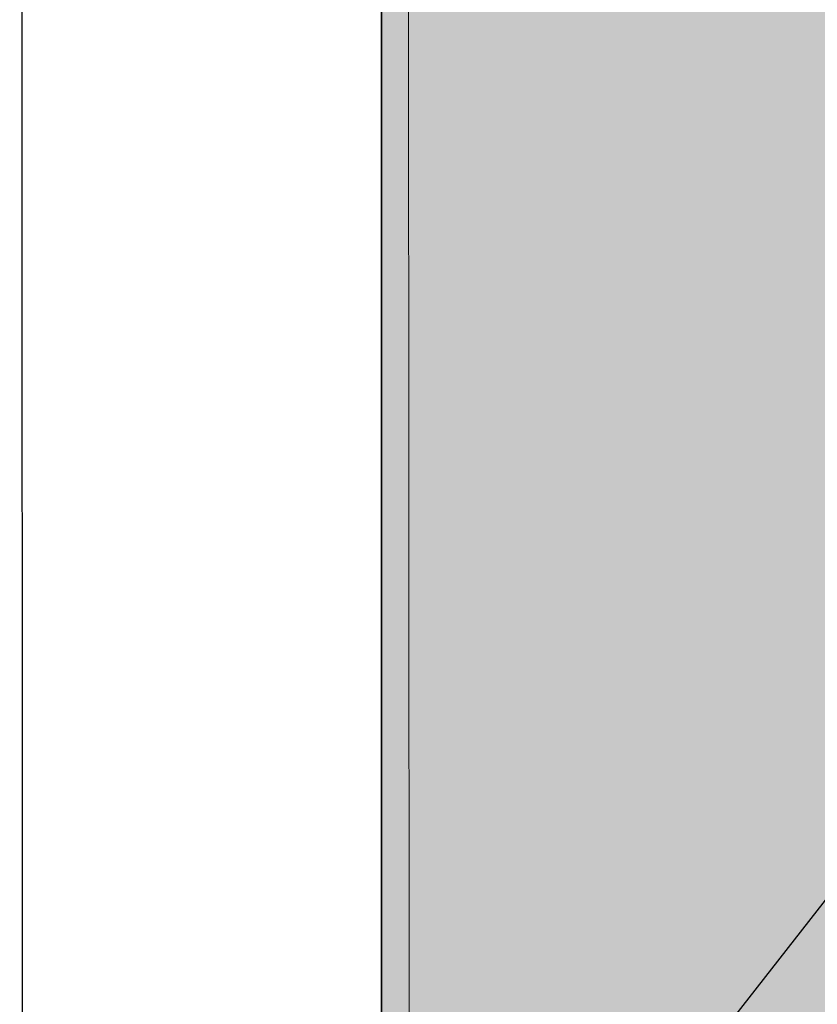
# Model space of a CAD drawing. Extents: x -357 to 533, y -64 to 530.
# Tile 94 of 135: x 12.9 to 13.94, y 220.77 to 222.05. Entities that reach past the tile are written whole.
import ezdxf
from ezdxf.lldxf.tags import DXFTag

# ---------------------------------------------------------------- set-up
doc = ezdxf.new("R2010")
doc.units = 0
doc.layers.get('0').update_dxf_attribs({"lineweight": 35})
doc.layers.add('5_EG-DURCHBRÜCHE', color=7, linetype='Continuous', lineweight=25)
doc.layers.add('5_EG-HLSE', color=7, linetype='Continuous', lineweight=25)
doc.layers.add('L_Aussenluft', color=7, linetype='Continuous', lineweight=35, true_color=0x66ff33)
doc.layers.add('L_Aussenluft-Shading', color=7, linetype='Continuous', lineweight=35, true_color=0x66ff33)
tags = doc.linetypes.add('ALL_S14', pattern=[0.002, 0.001, -0.001]).pattern_tags.tags
tags[6:7] = [DXFTag(74, 4), DXFTag(75, 0), DXFTag(340, '0'), DXFTag(46, 1.0), DXFTag(50, 0.0), DXFTag(44, 0.0), DXFTag(45, 0.0)]
tags[4:5] = [DXFTag(74, 4), DXFTag(75, 0), DXFTag(340, '0'), DXFTag(46, 1.0), DXFTag(50, 0.0), DXFTag(44, 0.0), DXFTag(45, 0.0)]
tags = doc.linetypes.add('VERDECKT2_S2', pattern=[0.0027, 0.002, -0.0007]).pattern_tags.tags
tags[6:7] = [DXFTag(74, 4), DXFTag(75, 0), DXFTag(340, '0'), DXFTag(46, 1.0), DXFTag(50, 0.0), DXFTag(44, 0.0), DXFTag(45, 0.0)]
tags[4:5] = [DXFTag(74, 4), DXFTag(75, 0), DXFTag(340, '0'), DXFTag(46, 1.0), DXFTag(50, 0.0), DXFTag(44, 0.0), DXFTag(45, 0.0)]

# ---------------------------------------------------------------- blocks, each defined once
blk = doc.blocks.new('Shading-A06HSW56NL', base_point=(13.3746, 220.7404))
at = {"layer": 'L_Aussenluft-Shading', "color": 76, "true_color": 0x39901c}
blk.add_solid([(13.3746, 220.7404), (13.5109, 220.7404), (13.3746, 229.0137), (13.5109, 229.0137)], dxfattribs=at)
at = {"layer": 'L_Aussenluft-Shading', "color": 74, "true_color": 0x46b023}
blk.add_solid([(13.5109, 220.7404), (13.9105, 220.7404), (13.5109, 229.0137), (13.9105, 229.0137)], dxfattribs=at)
at = {"layer": 'L_Aussenluft-Shading', "color": 72, "true_color": 0x52cd29}
blk.add_solid([(13.9105, 220.7404), (14.5462, 220.7404), (13.9105, 229.0137), (14.5462, 229.0137)], dxfattribs=at)
blk = doc.blocks.new('Referenz-A06HSW74NL', base_point=(-327.4795, -41.1499))
at = {"layer": '5_EG-DURCHBRÜCHE', "color": 0, "linetype": 'VERDECKT2_S2', "lineweight": -2, "ltscale": 0.25}
for p, q in [((12.9025, 231.0791), (12.9059, 219.5604)), ((12.9059, 219.5604), (17.4041, 225.3197))]:
    blk.add_line(p, q, dxfattribs=at)
at = {"layer": '5_EG-HLSE', "color": 0, "linetype": 'ALL_S14', "lineweight": 13, "ltscale": 0.13}
blk.add_line((13.4021, 237.0113), (13.4113, 219.5459), dxfattribs=at)
blk = doc.blocks.new('SR 1000mm-A06HSWB4NL', base_point=(13.3746, 220.7404))
at = {"color": 0, "linetype": 'ByBlock', "lineweight": -2, "ltscale": 0.35}
blk.add_line((13.3746, 229.0137), (13.3746, 220.7404), dxfattribs=at)

msp = doc.modelspace()

# ---------------------------------------------------------------- block references
at = {"color": 251, "lineweight": 25, "ltscale": 0.25, "true_color": 0x585858}
msp.add_blockref('Referenz-A06HSW74NL', (-327.4795, -41.1499), dxfattribs=at)
at = {"layer": 'L_Aussenluft'}
msp.add_blockref('Shading-A06HSW56NL', (13.3746, 220.7404), dxfattribs=at)
at = {"layer": 'L_Aussenluft', "ltscale": 0.35}
msp.add_blockref('SR 1000mm-A06HSWB4NL', (13.3746, 220.7404), dxfattribs=at)

doc.saveas('drawing.dxf')
